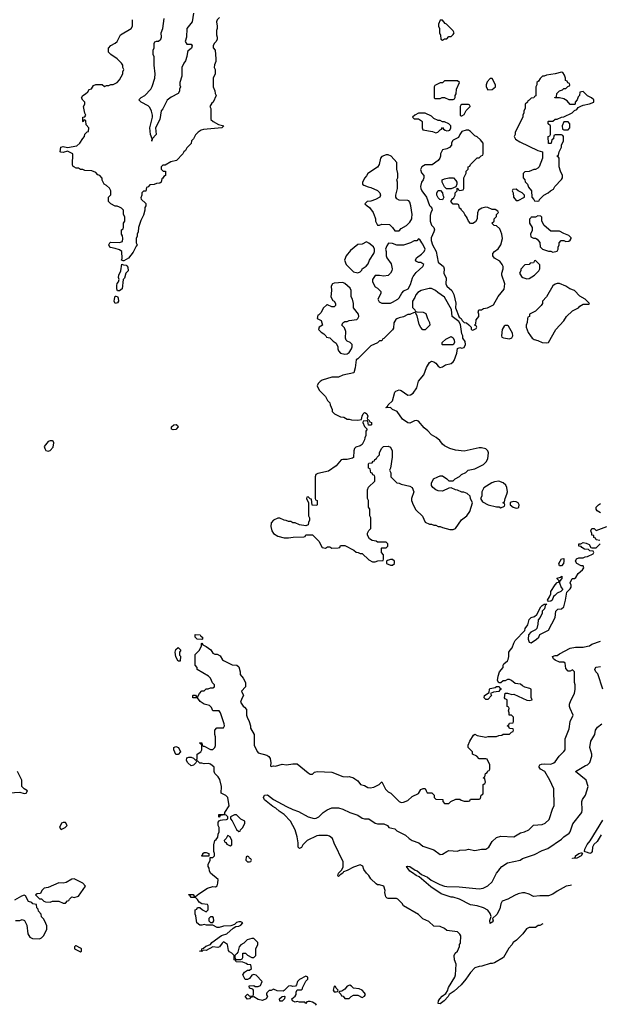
# Model space of a CAD drawing. Header units: inches. Extents: x 2348341 to 2479810, y 460419 to 613669.
# Tile 128 of 256: x 2428127 to 2433477, y 502739 to 511830. Entities that reach past the tile are written whole.
import ezdxf

# ---------------------------------------------------------------- set-up
doc = ezdxf.new("R2010")
doc.units = ezdxf.units.IN
doc.header["$MEASUREMENT"] = 0
for name, color, linetype in [('C4520', 7, 'Continuous'), ('C4521', 7, 'Continuous'), ('C4530', 7, 'Continuous'), ('C4531', 7, 'Continuous')]:
    doc.layers.add(name, color=color, linetype=linetype)

msp = doc.modelspace()

# ---------------------------------------------------------------- linework, layer by layer
at = {"layer": 'C4520', "color": 2}
for points, elevation in [([(2429257.6, 510000), (2429245.4, 509974.6), (2429224.7, 509910), (2429222, 509870), (2429212, 509850), (2429212, 509830), (2429202, 509810), (2429202, 509770), (2429212, 509750), (2429201, 509739), (2429175.9, 509684.1), (2429132.4, 509627.6), (2429090, 509602), (2429082, 509602), (2429068, 509610), (2429074.6, 509625.4), (2429068.7, 509690), (2429050, 509704), (2429010, 509718), (2428965.6, 509725.6), (2428958, 509730), (2428948.7, 509750), (2428958, 509770), (2428965.2, 509774.8), (2429050, 509772), (2429076.5, 509783.5), (2429079, 509810), (2429075.3, 509835.3), (2429066, 509850), (2429066, 509890), (2429082, 509898), (2429086, 509910), (2429086, 509950), (2429098, 509970), (2429098, 510000)], 78), ([(2430000, 505376), (2429982, 505430), (2429970, 505448), (2429910, 505448), (2429898, 505478), (2429878, 505498), (2429829.4, 505509.4), (2429793.6, 505533.6), (2429767.3, 505567.3), (2429726, 505570), (2429726, 505590), (2429730, 505594), (2429750, 505594), (2429758, 505578), (2429770, 505574), (2429786, 505610), (2429810, 505634), (2429830, 505634), (2429848.4, 505651.6), (2429867.3, 505652.7), (2429890, 505662), (2429910, 505662), (2429926, 505670), (2429926, 505690), (2429908.4, 505708.4), (2429888, 505750), (2429869.1, 505769.1), (2429766, 505830), (2429766, 505850), (2429748, 505870), (2429748, 505970), (2429788, 506010), (2429806, 506050), (2429806, 506070), (2429810, 506074), (2429818, 506058), (2429850, 506042), (2429890.7, 506010.7), (2429910, 505982), (2429930, 505972), (2429951.6, 505971.6), (2429976.9, 505956.9), (2429999.6, 505919.6), (2430000, 505919.3)], 78), ([(2430000, 504683.7), (2429988, 504690), (2429988.7, 504750), (2429974, 504814), (2429960.4, 504840.4), (2429928, 504870), (2429922, 504890), (2429922, 504930), (2429890, 504955.3), (2429870, 504962), (2429830, 504958), (2429810, 504966), (2429790, 504966), (2429770, 504986), (2429758, 504982), (2429754, 504970), (2429732.7, 504947.3), (2429710, 504942), (2429678, 504970), (2429668, 504990), (2429670, 505014), (2429690, 505022), (2429710, 505022), (2429732, 505012), (2429750, 504994), (2429762, 504998), (2429766, 505010), (2429766, 505050), (2429798, 505070), (2429808, 505090), (2429807.3, 505127.3), (2429802, 505142), (2429788, 505150), (2429790, 505154), (2429810, 505154), (2429812.7, 505132.7), (2429822, 505122), (2429830, 505122), (2429890, 505091), (2429910, 505091), (2429920.2, 505099.8), (2429929, 505110), (2429935.3, 505130), (2429935.3, 505210), (2429928.7, 505230), (2429928.4, 505271.6), (2429948.4, 505291.6), (2430000, 505291.9)], 78), ([(2428030, 504692), (2428130, 504698), (2428170, 504686), (2428186, 504690), (2428198, 504710), (2428168.7, 504728.7), (2428148, 504750), (2428148, 504810), (2428108, 504890)], 82), ([(2430000, 504484.5), (2429978, 504482), (2429970, 504466), (2429966, 504470), (2429966, 504490), (2430000, 504491.3)], 78), ([(2430000, 503458.8), (2429970, 503449), (2429949.3, 503449.3), (2429910, 503468.7), (2429851.6, 503468.4), (2429830, 503475.3), (2429810, 503468.7), (2429789.3, 503469.3), (2429762, 503490), (2429754.6, 503554.6), (2429748, 503570), (2429748.4, 503611.6), (2429762, 503618), (2429770, 503634), (2429790, 503634), (2429814, 503610), (2429850, 503594), (2429867.3, 503612.7), (2429867.3, 503647.3), (2429862, 503662), (2429807.3, 503667.3), (2429783.1, 503683.1), (2429770, 503706), (2429750, 503726), (2429710, 503726), (2429702, 503742), (2429688, 503750), (2429690, 503754), (2429730, 503752), (2429738, 503738), (2429750, 503734), (2429780.2, 503759.8), (2429862, 503810), (2429910, 503826), (2429935.3, 503824.7), (2429950, 503834), (2429956.4, 503856.4), (2429958, 503890), (2429888, 503950), (2429878, 503970), (2429876.4, 503996.4), (2429868, 504010), (2429868, 504030), (2429886, 504070), (2429886, 504094), (2429910, 504094), (2429926, 504110), (2429926, 504130), (2429918, 504150), (2429918, 504210), (2429929.1, 504250.9), (2429940.4, 504259.6), (2429956.4, 504283.6), (2429958, 504310), (2429967.3, 504332.7), (2429968, 504370), (2429958, 504390), (2429960.4, 504419.6), (2429970, 504434), (2429980.4, 504439.6), (2430000, 504441.4)], 78), ([(2428088.4, 503511.6), (2428130, 503514), (2428150, 503522), (2428172.7, 503512.7), (2428192, 503470), (2428202, 503390), (2428219.6, 503359.6), (2428245.4, 503345.4), (2428310, 503342), (2428330, 503352), (2428348, 503370), (2428378, 503430), (2428376.4, 503463.6), (2428370, 503486), (2428350, 503526), (2428330, 503546), (2428326, 503570), (2428300.4, 503600.4), (2428296.4, 503616.4), (2428286, 503630), (2428282, 503662), (2428250, 503668), (2428238, 503678), (2428209.1, 503689.1), (2428182, 503742), (2428170, 503746), (2428143.6, 503736.4), (2428079.6, 503700.4)], 82), ([(2430000, 503308.1), (2429995.3, 503304.7), (2429970.7, 503269.3), (2429956.3, 503263.7), (2429910, 503268.7), (2429850, 503235.3), (2429822, 503238), (2429810, 503226), (2429786, 503230), (2429806, 503234), (2429808, 503250), (2429824, 503256), (2429844.1, 503275.9), (2429888.9, 503291.1), (2429902, 503310), (2429990, 503374.8), (2430000, 503378)], 78)]:
    msp.add_lwpolyline(points, dxfattribs=dict(at, elevation=elevation))
for points, elevation in [([(2429030, 509326), (2429024.8, 509344.8), (2429024.8, 509375.2), (2429027, 509393), (2429039, 509410), (2429044, 509430), (2429040.7, 509450), (2429043.6, 509470), (2429062, 509510), (2429070, 509574), (2429085.4, 509565.4), (2429110, 509564), (2429117.6, 509557.6), (2429125.5, 509545.5), (2429127.7, 509512.3), (2429107.3, 509490), (2429095.2, 509444.8), (2429082, 509430), (2429074.2, 509345.8), (2429050, 509328)], 78), ([(2429010, 509209.2), (2429000.7, 509230), (2429002.9, 509250), (2429010, 509278), (2429018, 509278), (2429030, 509274), (2429037.3, 509257.3), (2429038.8, 509230), (2429030, 509215.3)], 78), ([(2429543.7, 508043.7), (2429529.3, 508049.3), (2429529.4, 508070), (2429550, 508090.6), (2429572.8, 508092.8), (2429584, 508084), (2429590, 508072), (2429570, 508047.3)], 78), ([(2428430, 507942), (2428410, 507942), (2428390, 507934), (2428352, 507890), (2428358, 507870), (2428370, 507852), (2428390, 507844.7), (2428410, 507852), (2428436.5, 507883.5), (2428443.1, 507923.1), (2428437.2, 507937.2)], 82), ([(2429810, 506106), (2429766, 506110), (2429748, 506130), (2429747.3, 506152.7), (2429794, 506150), (2429798, 506138), (2429814, 506130), (2429814, 506110)], 78), ([(2429590, 505906), (2429570, 505946), (2429564, 505970), (2429562, 505990), (2429570, 506014), (2429590, 506032), (2429614, 506010), (2429602, 505990), (2429603.6, 505963.6), (2429612, 505952), (2429610, 505908)], 78), ([(2429570, 505046), (2429548.7, 505090), (2429550, 505111.3), (2429570, 505118), (2429592, 505110), (2429612, 505070), (2429590, 505046)], 78), ([(2428550, 504418), (2428530, 504418), (2428514, 504410), (2428494, 504370), (2428510, 504354), (2428530, 504362), (2428546, 504370), (2428566, 504390)], 82), ([(2429810, 504106), (2429808, 504110), (2429818, 504122), (2429818, 504130), (2429830, 504142), (2429850, 504142), (2429872.7, 504132.7), (2429874, 504106), (2429870, 504106)], 78), ([(2428630, 503898), (2428610, 503895.3), (2428557.3, 503862.7), (2428530, 503857.2), (2428490, 503862), (2428390, 503819), (2428354, 503810), (2428332, 503790), (2428318, 503762), (2428290, 503758), (2428274, 503750), (2428310, 503714), (2428330, 503714), (2428351.6, 503691.6), (2428365.4, 503685.4), (2428410, 503682), (2428430, 503691.3), (2428490, 503691.3), (2428530, 503672), (2428550, 503674), (2428570, 503694), (2428582, 503698), (2428586, 503710), (2428608.4, 503731.6), (2428630, 503724.7), (2428670, 503738), (2428734, 503830), (2428710, 503858)], 82), ([(2429910, 503546), (2429890, 503546), (2429874, 503530), (2429874, 503510), (2429890, 503494), (2429910, 503494), (2429918, 503510), (2429916.4, 503536.4)], 78), ([(2428650, 503278), (2428642, 503278), (2428634, 503270), (2428634, 503250), (2428690, 503222), (2428698, 503230), (2428698, 503250), (2428690, 503258)], 82)]:
    msp.add_lwpolyline(points, close=True, dxfattribs=dict(at, elevation=elevation))
at = {"layer": 'C4521', "color": 2}
for points, elevation in [([(2429098, 510000), (2429098, 510010), (2429086, 510030), (2429086, 510070), (2429066, 510090), (2429050, 510098), (2429027.3, 510107.3), (2429008.4, 510108.4), (2428968.4, 510128.4), (2428946, 510150), (2428946, 510190), (2428967.3, 510212.7), (2428968, 510250), (2428955.3, 510275.3), (2428930, 510298), (2428906, 510310), (2428888.4, 510348.4), (2428887.3, 510367.3), (2428866, 510390), (2428850, 510398), (2428830, 510418), (2428794.6, 510434.6), (2428730, 510438), (2428710, 510448), (2428690, 510448), (2428670, 510458), (2428650, 510458), (2428626, 510470), (2428618, 510478), (2428615.3, 510490), (2428617.2, 510590), (2428570, 510615.3), (2428530, 510602.9), (2428506.8, 510606.8), (2428502, 510610), (2428502.7, 510630), (2428507.9, 510652.1), (2428530, 510660.5), (2428570, 510650.4), (2428654.8, 510665.2), (2428682, 510690), (2428710, 510734), (2428726, 510750), (2428730, 510774), (2428750, 510794), (2428762, 510798), (2428766, 510830), (2428740.4, 510860.4), (2428736.4, 510896.4), (2428730, 510906), (2428718, 510902), (2428712.7, 510887.3), (2428708.7, 510890), (2428709, 510930), (2428728.4, 510931.6), (2428738, 510950), (2428730, 510966), (2428717.2, 511030), (2428728.7, 511050), (2428728, 511070), (2428710, 511088), (2428697.2, 511110), (2428708.7, 511130), (2428736, 511144), (2428757, 511163), (2428770, 511184.7), (2428789.1, 511190.9), (2428810, 511222), (2428828.9, 511231.1), (2428890, 511232), (2428910, 511214), (2428930, 511222), (2428950, 511222), (2428970, 511232), (2428990, 511232), (2429026, 511250), (2429050, 511274), (2429078, 511330), (2429078, 511350), (2429088, 511370), (2429078, 511390), (2429078, 511410), (2429068, 511430), (2429028, 511470), (2428969.1, 511509.1), (2428946, 511530), (2428947.3, 511567.3), (2428969.1, 511590.9), (2429010, 511612), (2429028, 511630), (2429058, 511690), (2429155.3, 511750), (2429168.7, 511770), (2429168, 511830)], 78), ([(2429731.3, 511890), (2429718, 511810), (2429671.3, 511750), (2429666, 511670), (2429656, 511630), (2429670, 511604.7), (2429710, 511604.7), (2429718.8, 511590), (2429712.5, 511567.5), (2429680.7, 511539.3), (2429676, 511530), (2429670.9, 511489.1), (2429658, 511450), (2429642, 511430), (2429624.7, 511390), (2429624.7, 511310), (2429604.7, 511250), (2429605.4, 511225.4), (2429611.3, 511210), (2429602, 511190), (2429602, 511170), (2429590, 511148), (2429526.4, 511113.6), (2429490, 511086), (2429450, 511006), (2429434, 510990), (2429420.7, 510910), (2429381, 510830), (2429386.8, 510770), (2429351.3, 510730), (2429348, 510708), (2429348.7, 510730), (2429334.5, 510770), (2429329, 510830), (2429352.7, 510930), (2429353.2, 510950), (2429344.7, 510984.7), (2429330, 511018), (2429314.6, 511034.6), (2429248, 511070), (2429226, 511090), (2429250, 511111), (2429282, 511130), (2429338, 511190), (2429350, 511214), (2429374, 511290), (2429377.2, 511330), (2429368.4, 511411.6), (2429368.4, 511488.4), (2429358, 511510), (2429358, 511550), (2429368, 511570), (2429368.7, 511611.3), (2429375.3, 511624.7), (2429388.9, 511631.1), (2429410, 511630.7), (2429430, 511651), (2429435.1, 511670), (2429434, 511710), (2429449.2, 511750), (2429462, 511842)], 74), ([(2429971.3, 511850), (2429951.1, 511828.9), (2429944.7, 511810), (2429951.3, 511770), (2429951.3, 511750), (2429944.7, 511730), (2429944.7, 511690), (2429951.3, 511670), (2429951.3, 511650), (2429942, 511630), (2429922, 511610), (2429912, 511590), (2429912, 511570), (2429931, 511550), (2429938, 511470), (2429936.9, 511443.1), (2429925.4, 511414.6), (2429922, 511390), (2429931.3, 511370), (2429931.3, 511330), (2429912, 511290), (2429912, 511210), (2429930, 511174), (2429932, 511150), (2429942, 511130), (2429912, 511070), (2429899.6, 511060.4), (2429882, 511030), (2429892, 511010), (2429892, 510910), (2429912, 510890), (2429963, 510863), (2430000, 510853.2)], 78), ([(2430000, 510836.7), (2429994, 510830), (2429824.4, 510815.6), (2429802, 510810), (2429774, 510790), (2429750, 510766), (2429732, 510730), (2429712, 510710), (2429710, 510686), (2429670, 510646), (2429656.9, 510623.1), (2429642, 510610), (2429634, 510590), (2429574, 510530), (2429523.6, 510516.4), (2429470, 510486), (2429450, 510486), (2429434, 510470), (2429434, 510450), (2429452.7, 510432.7), (2429474, 510430), (2429474, 510390), (2429458, 510382), (2429450, 510366), (2429438, 510362), (2429434, 510330), (2429419.6, 510320.4), (2429390, 510318), (2429367.3, 510307.3), (2429330, 510306), (2429312.7, 510287.3), (2429298, 510282), (2429292.7, 510247.3), (2429270, 510246), (2429254, 510230), (2429254, 510210), (2429246, 510186), (2429250, 510174), (2429291.6, 510131.6), (2429292, 510110), (2429283.6, 510096.4), (2429282, 510070), (2429270, 510026), (2429257.6, 510000)], 78)]:
    msp.add_lwpolyline(points, dxfattribs=dict(at, elevation=elevation))
at = {"layer": 'C4530', "color": 2}
for points, elevation in [([(2431408, 510000), (2431411.3, 509990), (2431412, 509970), (2431430, 509934), (2431450, 509934), (2431470, 509942), (2431539.6, 509939.6), (2431570, 509912), (2431590, 509882), (2431630, 509882), (2431650, 509902), (2431698, 509930), (2431730, 509962), (2431748, 509990), (2431748.2, 510000)], 82), ([(2431916.5, 510000), (2431916, 509970), (2431930, 509932), (2431951, 509910), (2431954.8, 509890), (2431950.8, 509870), (2431925.5, 509814.5), (2431925.5, 509790), (2431938, 509750), (2431970.6, 509690.6), (2431990.6, 509590.6), (2432038, 509550), (2432044.7, 509530), (2432041, 509490), (2432063.6, 509443.6), (2432061, 509390), (2432071.3, 509370), (2432116, 509330), (2432133.7, 509293.7), (2432153.7, 509213.7), (2432151, 509170), (2432184.7, 509084.7), (2432202, 509070), (2432211.6, 509051.6), (2432230, 509034), (2432251.6, 509031.6), (2432272.7, 509012.7), (2432294, 508990), (2432294, 508970), (2432310, 508962), (2432342, 508978), (2432346, 508990), (2432342, 509002), (2432326, 509010), (2432338, 509022), (2432340.4, 509059.6), (2432366, 509090), (2432366, 509110), (2432358, 509130), (2432366, 509150), (2432390, 509152), (2432410, 509162), (2432446, 509170), (2432502, 509198), (2432544.7, 509275.3), (2432598, 509342), (2432605.2, 509390), (2432577.2, 509470), (2432577.2, 509490), (2432588.7, 509530), (2432588.7, 509550), (2432582, 509570), (2432560.2, 509600.2), (2432509.4, 509629.4), (2432495.3, 509650), (2432495.3, 509670), (2432508.7, 509690), (2432544.7, 509715.3), (2432568.7, 509750), (2432584, 509810), (2432579, 509850), (2432558, 509898), (2432530, 509928), (2432506, 509930), (2432486, 509950), (2432506, 509970), (2432506, 509990), (2432515.4, 510000)], 82), ([(2432351.6, 510000), (2432351.3, 509990), (2432335.3, 509964.7), (2432310, 509948), (2432290, 509948.7), (2432269.1, 509969.1), (2432258, 509998), (2432256.6, 510000)], 82), ([(2432844.4, 510000), (2432832.7, 509987.3), (2432832, 509970), (2432832, 509950), (2432858, 509910), (2432856.9, 509883.1), (2432842, 509850), (2432844.7, 509824.7), (2432870, 509812), (2432890, 509812), (2432903.6, 509803.6), (2432930, 509774), (2432932.7, 509732.7), (2432954, 509710), (2433007.3, 509692.7), (2433030, 509692), (2433050, 509684.7), (2433090, 509694), (2433098, 509710), (2433098, 509730), (2433108, 509750), (2433108, 509770), (2433126, 509790), (2433150, 509792), (2433170, 509782), (2433196.4, 509783.6), (2433210, 509794), (2433218, 509810), (2433216.4, 509816.4), (2433196.4, 509836.4), (2433150, 509855.3), (2433110, 509878), (2433030, 509878), (2432968, 509930), (2432948, 509970), (2432947.5, 510000)], 82), ([(2433490, 507278), (2433456.4, 507296.4), (2433448, 507310), (2433449, 507330), (2433470, 507352), (2433490, 507362)], 78), ([(2433482, 507022), (2433447.3, 507027.3), (2433442, 507042), (2433428.4, 507048.4), (2433426, 507066), (2433408, 507070), (2433407.3, 507087.3), (2433398, 507110), (2433410, 507132), (2433431.6, 507131.6), (2433450, 507114), (2433546, 507150)], 78), ([(2430000, 505919.3), (2430010, 505912), (2430090, 505872), (2430131.6, 505871.6), (2430150, 505854), (2430162, 505810), (2430163.6, 505783.6), (2430191.6, 505751.6), (2430212, 505710), (2430211.3, 505670), (2430174, 505630), (2430194, 505590), (2430176.9, 505563.1), (2430166.8, 505530), (2430190, 505492), (2430203.6, 505483.6), (2430219.6, 505459.6), (2430221, 505410), (2430226, 505390), (2430246, 505350), (2430258, 505310), (2430258, 505290), (2430292, 505230), (2430292, 505130), (2430322, 505070), (2430330, 505062), (2430410, 505038), (2430426.4, 505026.4), (2430438, 505010), (2430444.7, 504970), (2430442, 504942), (2430450, 504934), (2430470, 504942), (2430490, 504938), (2430550, 504956), (2430590, 504950.8), (2430650, 504959.1), (2430690, 504958.8), (2430790, 504876), (2430810, 504864.7), (2430830, 504864.7), (2430850, 504881), (2430872.5, 504887.5), (2431010, 504881), (2431110, 504842), (2431150, 504838), (2431170, 504842), (2431210, 504831.3), (2431219.6, 504819.6), (2431250, 504802), (2431274, 504770), (2431310, 504758), (2431341.4, 504741.4), (2431363.1, 504736.9), (2431396.5, 504743.5), (2431446, 504770), (2431470, 504792), (2431505.4, 504725.4), (2431530, 504702), (2431554, 504690), (2431630, 504612), (2431650, 504602), (2431670, 504604.7), (2431710, 504621), (2431750, 504658), (2431810, 504684.7), (2431830, 504722), (2431851.6, 504731.6), (2431871.1, 504731.1), (2431878, 504710), (2431890, 504692), (2431932.7, 504692.7), (2431954, 504670), (2431954, 504650), (2431970, 504634), (2432034, 504630), (2432034, 504610), (2432050, 504594), (2432090, 504594), (2432107.3, 504612.7), (2432152.7, 504632.7), (2432190, 504634), (2432203.6, 504623.6), (2432230, 504614), (2432270, 504614), (2432282, 504618), (2432290, 504634), (2432370, 504634), (2432382, 504638), (2432386, 504670), (2432402, 504678), (2432406, 504690), (2432406, 504770), (2432422, 504778), (2432426, 504790), (2432422, 504822), (2432406, 504830), (2432422, 504838), (2432426, 504870), (2432442, 504878), (2432450, 504894), (2432462, 504898), (2432466, 504910), (2432466, 504950), (2432442, 505002), (2432430, 505006), (2432370, 505006), (2432346, 505030), (2432306, 505050), (2432306, 505070), (2432266, 505110), (2432268.4, 505131.6), (2432282, 505170), (2432316.4, 505223.6), (2432330, 505232), (2432350, 505222), (2432430, 505204.7), (2432451.6, 505211.6), (2432530, 505212), (2432550, 505222), (2432576.4, 505223.6), (2432590, 505234), (2432650, 505234), (2432667.3, 505252.7), (2432682, 505258), (2432686, 505270), (2432682, 505282), (2432650, 505286), (2432642, 505302), (2432626, 505310), (2432642, 505318), (2432650, 505334), (2432682, 505338), (2432686, 505350), (2432686, 505390), (2432667.3, 505407.3), (2432646, 505410), (2432646, 505430), (2432638, 505450), (2432646, 505470), (2432642, 505482), (2432626, 505490), (2432626, 505550), (2432610, 505558), (2432602, 505570), (2432608.7, 505611.3), (2432630, 505611.3), (2432670, 505601), (2432690, 505602), (2432810, 505546), (2432830, 505542.8), (2432858, 505550), (2432847.3, 505572.7), (2432847.3, 505647.3), (2432836.4, 505656.4), (2432790, 505668), (2432770, 505678), (2432750, 505695.3), (2432700.4, 505700.4), (2432666, 505730), (2432650, 505738), (2432630, 505738), (2432610, 505726), (2432590, 505726), (2432570, 505706), (2432550, 505706), (2432538, 505730), (2432544, 505770), (2432557.2, 505810), (2432589, 505850), (2432589, 505870), (2432596.5, 505883.5), (2432629, 505910), (2432636.6, 505923.4), (2432642.7, 505950), (2432642.7, 505990), (2432653.2, 506010), (2432672.7, 506030), (2432687.2, 506072.8), (2432702, 506098), (2432789.2, 506190), (2432794, 506210), (2432818, 506242), (2432830, 506291.3), (2432850, 506311), (2432879, 506321), (2432900.4, 506339.6), (2432938, 506410), (2432950, 506422), (2432970, 506432), (2432992, 506432), (2432978, 506422), (2432971, 506390), (2432951.1, 506368.9), (2432950.6, 506349.4), (2432931.3, 506310), (2432912, 506290), (2432911.3, 506250), (2432902, 506210), (2432890, 506198), (2432846.4, 506173.6), (2432824.7, 506150), (2432821, 506110), (2432830, 506082), (2432850, 506078), (2432898, 506110), (2432918, 506130), (2432930, 506154), (2433010, 506194), (2433069, 506310), (2433075.3, 506370), (2433093.2, 506386.8), (2433130, 506391.3), (2433148.7, 506410), (2433166, 506470), (2433176.4, 506543.6), (2433210, 506574), (2433218, 506590), (2433218, 506610), (2433209.1, 506630.9), (2433228, 506670), (2433250, 506672), (2433260.4, 506679.6), (2433283.2, 506716.8), (2433322, 506750), (2433334, 506770), (2433330, 506786), (2433310, 506788), (2433268.9, 506808.9), (2433258, 506830), (2433267.3, 506852.7), (2433290, 506862), (2433330, 506862), (2433348.4, 506871.6), (2433367.3, 506872.7), (2433422, 506898), (2433426, 506910), (2433422, 506922), (2433390, 506926), (2433378, 506938), (2433340.4, 506940.4), (2433316.4, 506956.4), (2433310, 506966), (2433290, 506968), (2433288.7, 506990), (2433308, 506992), (2433330, 507002), (2433356.9, 506996.9), (2433383.6, 506983.6), (2433398, 506958), (2433410, 506954), (2433450, 506954), (2433486, 506990)], 78), ([(2432957.5, 503481.8), (2432930, 503468), (2432912.7, 503467.3), (2432890, 503448), (2432830, 503448), (2432805.4, 503434.6), (2432771.1, 503388.9), (2432712, 503330), (2432682, 503310), (2432670.9, 503289.1), (2432642, 503258), (2432592, 503170), (2432510, 503122), (2432490, 503115.3), (2432470, 503115.3), (2432394, 503090), (2432370, 503088.7), (2432330, 503075.3), (2432287.5, 503032.5), (2432244.7, 502970), (2432201.6, 502918.4), (2432138.4, 502861.6), (2432091, 502830), (2432082.8, 502810), (2432046, 502770), (2432010, 502744), (2431990, 502748), (2431993.2, 502770), (2432006.6, 502790), (2432026.7, 502813.3), (2432060.2, 502839.8), (2432077.6, 502862.4), (2432085.1, 502894.9), (2432144, 502990), (2432149, 503010), (2432155.3, 503110), (2432142, 503150), (2432138, 503190), (2432148, 503210), (2432168, 503230), (2432187.3, 503272.7), (2432188.4, 503291.6), (2432196.4, 503303.6), (2432198, 503370), (2432190, 503386), (2432167.3, 503407.3), (2432070, 503422), (2432050, 503438), (2432010, 503458), (2431950, 503462), (2431903.1, 503503.1), (2431849.1, 503529.1), (2431808.9, 503568.9), (2431670, 503648), (2431658, 503670), (2431618, 503710), (2431605.4, 503714.6), (2431530, 503715.3), (2431520.2, 503720.2), (2431508, 503730), (2431503.1, 503743.1), (2431499, 503770), (2431502, 503790), (2431488.4, 503828.4), (2431450, 503842), (2431430, 503842), (2431418, 503850), (2431370, 503898), (2431350, 503928), (2431328, 503950), (2431304.7, 503984.7), (2431294.6, 504014.6), (2431270, 504028), (2431210, 504006), (2431150, 503973.2), (2431116.9, 503963.1), (2431111, 503950), (2431084.7, 503935.3), (2431070, 503918), (2431064, 503924), (2431069.4, 503950), (2431100.4, 503979.6), (2431112.9, 504007.1), (2431113.6, 504053.6), (2431030, 504226), (2431015.3, 504270), (2430988, 504290), (2430970, 504297.2), (2430890, 504299), (2430870, 504294), (2430782, 504250), (2430742, 504210), (2430730, 504186), (2430710, 504178), (2430698, 504190), (2430699, 504230), (2430690, 504286), (2430668.9, 504348.9), (2430628, 504430), (2430568, 504490), (2430521.2, 504521.2), (2430491.5, 504551.5), (2430464.5, 504564.5), (2430386.6, 504626.6), (2430377, 504650), (2430386, 504670), (2430413.3, 504673.3), (2430470, 504630.5), (2430590, 504565.5), (2430650, 504537.3), (2430700.7, 504520.7), (2430789.1, 504469.1), (2430845.2, 504454.8), (2430862.7, 504457.3), (2430889.3, 504470.7), (2430929.3, 504510.7), (2430964.7, 504535.3), (2431010, 504552), (2431070, 504552), (2431110, 504542), (2431174, 504510), (2431250, 504484.7), (2431290, 504458), (2431310, 504452), (2431350, 504452), (2431410, 504411.3), (2431430, 504404.7), (2431490, 504406), (2431522, 504390), (2431534, 504370), (2431590, 504358), (2431610, 504342), (2431690, 504302), (2431722, 504270), (2431750, 504251.3), (2431810.9, 504230.9), (2431850, 504198), (2431950, 504164.7), (2432010, 504122), (2432030, 504124.7), (2432069.1, 504150.9), (2432090, 504158), (2432170, 504152), (2432190, 504162), (2432250, 504164.7), (2432270, 504171.3), (2432330, 504158), (2432390, 504171.3), (2432430, 504172), (2432458, 504190), (2432490, 504242), (2432530, 504278), (2432570, 504291.3), (2432690, 504284.7), (2432750, 504322), (2432786, 504330), (2432826, 504350), (2432870, 504392), (2432950, 504398), (2432978, 504410), (2433013.6, 504446.4), (2433048.7, 504550), (2433062, 504570), (2433058, 504730), (2433022, 504810), (2432975.3, 504890), (2432935.3, 504910), (2432922, 504930), (2432923.1, 504936.9), (2432928, 504950), (2432944.8, 504955.2), (2432970, 504959.1), (2433030, 504956), (2433058, 504970), (2433070, 504978), (2433108, 505030), (2433150, 505072), (2433162, 505090), (2433162, 505190), (2433199, 505281), (2433208.7, 505350), (2433235.3, 505410), (2433208.7, 505470), (2433202, 505490), (2433202, 505510), (2433214.6, 505545.4), (2433248, 505610), (2433255.3, 505650), (2433255.3, 505690), (2433248.9, 505711.1), (2433248, 505810), (2433230, 505828), (2433210, 505815.3), (2433190, 505815.3), (2433170, 505838), (2433162, 505890), (2433150, 505899), (2433110, 505899), (2433070, 505915.3), (2433055.3, 505930), (2433046, 505950), (2433070, 505961), (2433090, 505961), (2433110, 505976), (2433210, 506026), (2433256.9, 506036.9), (2433330, 506038), (2433370, 506046), (2433386, 506050), (2433410, 506064.7), (2433490, 506091.3)], 74), ([(2433508.7, 505650), (2433464, 505790), (2433444, 505810), (2433435.3, 505830), (2433440.2, 505839.8), (2433449.5, 505850.5), (2433490, 505858)], 70), ([(2430000, 505291.9), (2430008, 505292), (2430018, 505310), (2430015.3, 505330), (2430000, 505376)], 78), ([(2433219.8, 503837.5), (2433210, 503837.2), (2433170.9, 503829.1), (2433090, 503784), (2433050, 503755.3), (2433010, 503742), (2432930, 503742), (2432870, 503735.3), (2432830, 503755.3), (2432790, 503768.7), (2432770, 503768.7), (2432730, 503759), (2432695.3, 503744.7), (2432634, 503710), (2432582, 503690), (2432570, 503668), (2432559.1, 503620.9), (2432530.6, 503569.4), (2432492, 503530), (2432498, 503510), (2432490, 503498), (2432470, 503486), (2432466.3, 503513.7), (2432478, 503550), (2432470, 503578), (2432448.4, 503608.4), (2432408.9, 503628.9), (2432350, 503648.7), (2432290, 503658), (2432186, 503710), (2432130, 503728.7), (2432110, 503728.7), (2432018.6, 503758.6), (2431923.3, 503823.3), (2431815.1, 503915.1), (2431787.6, 503927.6), (2431754.2, 503954.2), (2431727.8, 503967.8), (2431698, 504010), (2431705.6, 504014.4), (2431730, 504012.4), (2431778, 503978), (2431796.3, 503970), (2431837.1, 503937.1), (2431891.6, 503911.6), (2431925.5, 503885.5), (2432004.2, 503844.2), (2432050, 503830.5), (2432070, 503826), (2432184.1, 503824.1), (2432370, 503804), (2432406, 503810), (2432450, 503832), (2432488, 503870), (2432528, 503950), (2432548, 503970), (2432558, 503990), (2432578, 504010), (2432630, 504044.7), (2432746, 504070), (2432770, 504084.7), (2432878.6, 504121.4), (2432950, 504158), (2433003.1, 504176.9), (2433130, 504264.7), (2433150, 504284.7), (2433200.2, 504319.8), (2433208.7, 504330), (2433234.6, 504405.4), (2433315.3, 504510), (2433319, 504530), (2433315.3, 504610), (2433322, 504630), (2433348.7, 504670), (2433375.3, 504750), (2433355.3, 504810), (2433258, 504890), (2433350, 504944.7), (2433368.9, 504951.1), (2433388.9, 504971.1), (2433408.7, 505030), (2433408.7, 505050), (2433389, 505110), (2433398, 505170), (2433435.3, 505230), (2433442, 505270), (2433462, 505298), (2433502, 505330)], 70), ([(2430000, 504491.3), (2430008.4, 504491.6), (2430022, 504498), (2430022, 504510), (2430062, 504570), (2430048.9, 504648.9), (2430030, 504668), (2430000, 504683.7)], 78), ([(2430000, 504441.4), (2430035.3, 504444.7), (2430047.3, 504452.7), (2430048, 504470), (2430030, 504488), (2430000, 504484.5)], 78), ([(2433495.8, 504304.2), (2433456.4, 504243.6), (2433426.4, 504213.6), (2433415.5, 504190), (2433410.6, 504149.4), (2433402.8, 504137.2), (2433390, 504132.7), (2433370, 504142), (2433345.6, 504145.6), (2433342, 504150), (2433343.7, 504170), (2433365.6, 504214.4), (2433391.9, 504248.1), (2433510, 504438)], 66), ([(2430000, 503378), (2430038, 503390), (2430099, 503441), (2430123.1, 503456.9), (2430150, 503461), (2430168, 503470), (2430188, 503490), (2430170, 503502), (2430150, 503502), (2430130, 503495.3), (2430110, 503475.3), (2430076.9, 503463.1), (2430010, 503462), (2430000, 503458.8)], 78), ([(2430868, 502730), (2430860.4, 502740.4), (2430830, 502758), (2430810, 502766), (2430790, 502766), (2430778, 502762), (2430770, 502748), (2430758, 502758), (2430710, 502758), (2430690, 502766), (2430670, 502758), (2430646, 502770), (2430638, 502790), (2430670, 502814), (2430678, 502830), (2430678, 502850), (2430687.3, 502872.7), (2430730, 502874), (2430738, 502882), (2430738, 502890), (2430767.3, 502952.7), (2430786, 502970), (2430786, 502990), (2430770, 502998), (2430710, 502968), (2430692, 502950), (2430682, 502918), (2430672.7, 502907.3), (2430650, 502902), (2430630, 502908.7), (2430610, 502908), (2430570, 502866), (2430559.6, 502860.4), (2430503.1, 502863.1), (2430470, 502878), (2430450, 502866), (2430430, 502866), (2430410, 502846), (2430405.4, 502834.6), (2430405.4, 502825.4), (2430414, 502810), (2430402, 502790), (2430370, 502775.3), (2430330, 502784), (2430290, 502808), (2430258, 502802), (2430250, 502788.7), (2430230, 502788), (2430208.7, 502810), (2430226, 502830), (2430230, 502832), (2430250, 502814), (2430282, 502818), (2430286, 502830), (2430286, 502870), (2430278, 502878), (2430247.3, 502887.3), (2430246, 502910), (2430287.3, 502912.7), (2430302, 502902), (2430330, 502902), (2430350, 502914), (2430366, 502950), (2430310, 503008), (2430290, 503015.3), (2430270, 503008), (2430250, 502978), (2430231.6, 502968.4), (2430207.3, 502967.3), (2430188, 503010), (2430203.1, 503036.9), (2430230, 503054), (2430250, 503054), (2430266, 503070), (2430262, 503102), (2430230, 503106), (2430216.4, 503116.4), (2430187.3, 503127.3), (2430126, 503130), (2430122, 503142), (2430106, 503150), (2430106, 503190), (2430086, 503210), (2430063.1, 503223.1), (2430054.6, 503234.6), (2430044, 503290), (2430010, 503315.3), (2430000, 503308.1)], 78)]:
    msp.add_lwpolyline(points, dxfattribs=dict(at, elevation=elevation))
for points, elevation in [([(2431330, 509778), (2431290, 509758), (2431250, 509755.3), (2431179.6, 509700.4), (2431141, 509650), (2431126, 509610), (2431142, 509570), (2431210, 509502), (2431250, 509492), (2431270, 509502), (2431284, 509516), (2431289.4, 509530.6), (2431324.7, 509555.3), (2431343.1, 509576.9), (2431355.3, 509610), (2431395.3, 509670), (2431402, 509690), (2431402, 509710), (2431393.2, 509733.2), (2431350, 509768)], 82), ([(2431810, 509806), (2431792, 509788), (2431770, 509788), (2431734, 509770), (2431670.9, 509749.1), (2431610, 509749), (2431570, 509764), (2431532, 509768), (2431516.9, 509743.1), (2431504.7, 509710), (2431511.3, 509690), (2431511, 509650), (2431516, 509630), (2431555.5, 509575.5), (2431566.8, 509530), (2431562.8, 509510), (2431551.3, 509490), (2431530, 509469), (2431490, 509461.2), (2431450, 509469), (2431410, 509468), (2431384.7, 509430), (2431384.7, 509410), (2431410, 509362), (2431431.1, 509351.1), (2431459.6, 509319.6), (2431459.6, 509300.4), (2431432, 509250), (2431445.4, 509225.4), (2431470, 509212), (2431550, 509214), (2431570, 509222), (2431618, 509250), (2431630, 509262), (2431654.6, 509305.4), (2431673.6, 509326.4), (2431714.2, 509345.8), (2431735.9, 509384.1), (2431752.9, 509447.1), (2431760.2, 509459.8), (2431785.6, 509494.4), (2431848, 509550), (2431858, 509570), (2431830, 509588), (2431810, 509588), (2431790, 509598), (2431782, 509610), (2431788.7, 509630), (2431835.5, 509664.5), (2431862, 509690), (2431868.7, 509710), (2431850, 509758), (2431838, 509770), (2431822, 509802)], 82), ([(2432890, 509606), (2432878, 509602), (2432870, 509586), (2432838, 509582), (2432831.6, 509568.4), (2432790, 509566), (2432752.7, 509527.3), (2432752, 509510), (2432742, 509490), (2432759.6, 509459.6), (2432771.1, 509451.1), (2432810, 509438), (2432830, 509441), (2432878, 509470), (2432918, 509510), (2432928, 509530), (2432927.3, 509567.3)], 82), ([(2431110, 509402), (2431030, 509398), (2431014, 509390), (2431002, 509370), (2431004.7, 509330), (2430998, 509270), (2431018, 509238), (2431031.3, 509230), (2431042, 509210), (2431042, 509190), (2431030, 509178), (2431010, 509178), (2430970, 509198), (2430963.6, 509196.4), (2430930, 509166), (2430910, 509126), (2430890, 509106), (2430878, 509102), (2430874, 509070), (2430911.1, 509051.1), (2430922, 509010), (2430892, 508990), (2430884.7, 508970), (2430910, 508944.7), (2430934, 508930), (2430954, 508910), (2430958, 508898), (2430990, 508894), (2431020.7, 508860.7), (2431050, 508842), (2431064.7, 508810), (2431064.7, 508790), (2431071.1, 508771.1), (2431090, 508752), (2431130, 508741), (2431150, 508744.7), (2431170, 508758), (2431189, 508790), (2431197.2, 508810), (2431195.3, 508830), (2431178, 508850), (2431150, 508862), (2431142, 508870), (2431135.3, 508890), (2431139, 508950), (2431124, 508984), (2431102, 509010), (2431103.1, 509016.9), (2431108.9, 509031.1), (2431130, 509042), (2431150, 509042), (2431170, 509052), (2431238, 509062), (2431248, 509070), (2431258, 509090), (2431255.3, 509110), (2431208.7, 509170), (2431208.7, 509210), (2431198, 509250), (2431186, 509270), (2431188, 509330), (2431178, 509350), (2431130, 509395.3)], 82), ([(2433110, 509395.3), (2433090, 509395.3), (2433070, 509388.7), (2433047.1, 509372.9), (2432991.3, 509270), (2432954, 509230), (2432952, 509210), (2432942, 509190), (2432890, 509138), (2432834, 509110), (2432834, 509090), (2432818, 509082), (2432814, 509070), (2432812.7, 509032.7), (2432802, 509010), (2432802, 508990), (2432821, 508941), (2432842, 508910), (2432858, 508890), (2432877.3, 508877.3), (2432910, 508867.7), (2432948.8, 508848.8), (2432990, 508846.4), (2433009.1, 508850.9), (2433075.3, 508970), (2433149.3, 509050.7), (2433175.3, 509090), (2433230, 509142), (2433286, 509170), (2433296.4, 509183.6), (2433330, 509202), (2433378, 509202), (2433386, 509210), (2433346, 509250), (2433296.4, 509276.4), (2433248.9, 509328.9), (2433205.6, 509345.6), (2433168, 509370)], 82), ([(2431928.4, 509348.4), (2431908.4, 509348.4), (2431834, 509330), (2431802, 509310), (2431784.7, 509290), (2431775.3, 509264.7), (2431752, 509230), (2431752.7, 509172.7), (2431774, 509150), (2431778, 509138), (2431792.7, 509132.7), (2431851.1, 509131.1), (2431876, 509116), (2431891.3, 509070), (2431910, 509034), (2431912, 509010), (2431870, 508966), (2431850, 508966), (2431830, 508988), (2431814.6, 509014.6), (2431795.3, 509095.3), (2431782, 509122), (2431770, 509126), (2431730, 509108), (2431710, 509108), (2431670, 509088), (2431630, 509078), (2431610, 509068), (2431599.6, 509060.4), (2431582, 509030), (2431576.9, 508983.1), (2431570, 508966), (2431490, 508886), (2431478, 508882), (2431470, 508866), (2431450, 508866), (2431430, 508846), (2431370, 508818), (2431250, 508698), (2431232, 508688), (2431223.6, 508616.4), (2431211.1, 508568.9), (2431110.9, 508549.1), (2431070, 508528), (2431010, 508529), (2430919.8, 508500.2), (2430902, 508490), (2430882, 508470), (2430872, 508450), (2430892, 508410), (2430951.1, 508351.1), (2430970, 508314), (2430991.6, 508291.6), (2430992.7, 508272.7), (2431011.6, 508231.6), (2431012.7, 508212.7), (2431034, 508190), (2431090, 508162), (2431119.6, 508159.6), (2431150, 508142), (2431170, 508142), (2431190, 508134), (2431250, 508132), (2431282, 508138), (2431288, 508170), (2431298, 508190), (2431310, 508202), (2431319.6, 508199.6), (2431332, 508192), (2431342, 508170), (2431334, 508150), (2431338, 508138), (2431350, 508134), (2431358, 508118), (2431374, 508110), (2431374, 508090), (2431370, 508086), (2431347.3, 508087.3), (2431342, 508122), (2431330, 508126), (2431298, 508122), (2431294, 508110), (2431310, 508074), (2431334, 508050), (2431322, 508030), (2431322, 507990), (2431312, 507970), (2431311.3, 507950), (2431290, 507908), (2431270, 507895.3), (2431230, 507882), (2431218, 507870), (2431211, 507850), (2431210, 507788), (2431198.8, 507781.2), (2431150, 507769), (2431110, 507769), (2431095.3, 507764.7), (2431048.3, 507711.7), (2430979.1, 507660.9), (2430879.8, 507640.2), (2430861, 507630), (2430854.8, 507610), (2430854, 507410), (2430858, 507398), (2430874, 507390), (2430874, 507350), (2430870, 507346), (2430827.3, 507347.3), (2430822, 507402), (2430807.3, 507407.3), (2430790, 507426), (2430778, 507422), (2430774, 507410), (2430794, 507370), (2430794, 507250), (2430802, 507230), (2430802, 507210), (2430792.7, 507187.3), (2430790, 507166), (2430770, 507158), (2430710, 507166), (2430670, 507186), (2430650, 507186), (2430630, 507198), (2430610, 507198), (2430587.3, 507207.3), (2430570, 507208), (2430530, 507228), (2430510, 507228), (2430471.1, 507208.9), (2430450, 507186), (2430444, 507150), (2430454, 507110), (2430470, 507087.3), (2430510, 507060.7), (2430570, 507046), (2430610, 507044.7), (2430651.6, 507051.6), (2430750, 507054), (2430762, 507058), (2430770, 507074), (2430830, 507074), (2430890, 507014), (2430918, 506958), (2430950, 506952), (2430970, 506962), (2430990, 506962), (2431010, 506952), (2431067.3, 506952.7), (2431082, 506958), (2431090, 506974), (2431130, 506974), (2431211.6, 506931.6), (2431232.7, 506912.7), (2431251.6, 506911.6), (2431270, 506902), (2431290, 506902), (2431350, 506842), (2431385.4, 506825.4), (2431410, 506824.7), (2431432.7, 506832.7), (2431482, 506838), (2431486, 506850), (2431486, 506890), (2431466, 506910), (2431466, 506950), (2431470, 506954), (2431510, 506954), (2431526, 506970), (2431526, 506990), (2431510, 507006), (2431430, 507006), (2431416.4, 507016.4), (2431380.4, 507020.4), (2431356.4, 507036.4), (2431338, 507070), (2431338, 507090), (2431350, 507114), (2431367.3, 507132.7), (2431368, 507150), (2431368, 507230), (2431358, 507250), (2431358, 507310), (2431348, 507330), (2431348, 507390), (2431338, 507410), (2431338, 507490), (2431347.3, 507512.7), (2431406, 507570), (2431406, 507610), (2431402, 507622), (2431387.3, 507627.3), (2431382, 507642), (2431367.3, 507647.3), (2431362, 507682), (2431346, 507690), (2431346, 507730), (2431350, 507734), (2431382, 507738), (2431390, 507754), (2431402, 507758), (2431406, 507770), (2431422, 507778), (2431426, 507790), (2431447.3, 507812.7), (2431448, 507830), (2431468.4, 507871.6), (2431486, 507890), (2431530, 507892), (2431550, 507882), (2431564.7, 507850), (2431566, 507790), (2431551.1, 507688.9), (2431542, 507670), (2431552.7, 507647.3), (2431554, 507610), (2431610, 507554), (2431630, 507552), (2431650, 507542), (2431730, 507522), (2431750.9, 507510.9), (2431764.7, 507470), (2431744.7, 507410), (2431744.7, 507390), (2431758, 507350), (2431785.4, 507305.4), (2431845.4, 507245.4), (2431871.6, 507191.6), (2431910, 507172), (2431930, 507172), (2431950, 507162), (2431970, 507162), (2431990, 507152), (2432010, 507152), (2432030, 507142), (2432096.4, 507123.6), (2432130, 507122), (2432150, 507132), (2432206.8, 507213.2), (2432255.3, 507250), (2432282, 507290), (2432308, 507370), (2432288, 507410), (2432286, 507430), (2432256.4, 507456.4), (2432227.3, 507467.3), (2432210, 507468), (2432167.3, 507487.3), (2432150, 507488), (2432110, 507508.7), (2432090, 507504), (2432030, 507476), (2431990, 507481.2), (2431969.5, 507489.5), (2431942, 507510), (2431928.7, 507530), (2431928, 507550), (2431948, 507590), (2431986, 507610), (2432010, 507618), (2432030, 507618), (2432070.9, 507590.9), (2432090, 507572), (2432127.3, 507572.7), (2432146, 507590), (2432188.4, 507611.6), (2432206, 507630), (2432246, 507650), (2432266, 507670), (2432330, 507682), (2432410, 507722), (2432433.6, 507746.4), (2432450, 507774), (2432455.1, 507830), (2432449.2, 507850), (2432430, 507869.2), (2432390, 507878), (2432370, 507876), (2432230, 507845.2), (2432150, 507854), (2432098, 507870), (2432050, 507894), (2432029.5, 507909.5), (2432005.2, 507945.2), (2431972.5, 507972.5), (2431930, 507997.2), (2431894.9, 508034.9), (2431860.7, 508060.7), (2431810, 508122.9), (2431790, 508129.6), (2431772.4, 508127.6), (2431730, 508106), (2431710, 508109.3), (2431661.7, 508141.7), (2431611.8, 508211.8), (2431568, 508230), (2431550, 508248), (2431510, 508246), (2431506, 508250), (2431522, 508258), (2431527.3, 508272.7), (2431568, 508310), (2431588.7, 508390), (2431599, 508401), (2431630, 508411), (2431650, 508406.8), (2431710, 508362.8), (2431735.1, 508364.9), (2431758, 508382), (2431792.3, 508430), (2431810, 508491), (2431857.2, 508550), (2431882, 508618), (2431910, 508664.7), (2431930, 508678), (2431950, 508671.3), (2431970, 508658), (2431990.9, 508630.9), (2432010, 508618), (2432030, 508624.7), (2432057, 508643), (2432110, 508654.8), (2432129, 508670), (2432136.6, 508683.4), (2432161.2, 508750), (2432170, 508794), (2432190, 508802), (2432210, 508798), (2432230, 508802), (2432242, 508830), (2432239, 508859), (2432218, 508890), (2432218, 508910), (2432209.1, 508929.1), (2432196.4, 509016.4), (2432182, 509042), (2432118, 509090), (2432114, 509154), (2432050, 509268.7), (2431986, 509310), (2431966, 509330)], 82), ([(2432630, 509008), (2432610, 509008), (2432599.6, 509000.4), (2432582, 508970), (2432574, 508910), (2432578, 508898), (2432592.7, 508892.7), (2432650, 508884.7), (2432670, 508894), (2432678, 508910), (2432676.4, 508936.4), (2432640.4, 509000.4)], 82), ([(2432130, 508828.7), (2432028.9, 508828.9), (2432026, 508830), (2432026, 508850), (2432060.2, 508879.8), (2432110, 508904.7), (2432130, 508892), (2432138, 508870), (2432142, 508850)], 82), ([(2432550, 507568), (2432510, 507562), (2432486.4, 507553.6), (2432411.6, 507508.4), (2432392, 507470), (2432392, 507430), (2432382, 507410), (2432399.6, 507379.6), (2432451.1, 507351.1), (2432530, 507332), (2432552, 507332), (2432570, 507322), (2432602, 507338), (2432606, 507350), (2432602, 507362), (2432586, 507370), (2432602, 507378), (2432608, 507410), (2432624, 507450), (2432629, 507470), (2432624, 507510), (2432613.6, 507533.6), (2432590, 507555.3)], 82), ([(2432690, 507382), (2432663.6, 507376.4), (2432654, 507370), (2432654, 507350), (2432682, 507330), (2432710, 507318.8), (2432730, 507322.8), (2432736, 507330), (2432737.2, 507350), (2432728, 507370), (2432710, 507379)], 82), ([(2431570, 506846), (2431550, 506846), (2431522, 506838), (2431514, 506830), (2431514, 506810), (2431550, 506794), (2431570, 506794), (2431586, 506810), (2431586, 506830)], 82), ([(2433110, 506788.7), (2433102.7, 506810), (2433130, 506851.3), (2433150, 506854), (2433151.3, 506830), (2433146, 506810), (2433130, 506788.7)], 78), ([(2433010, 506458), (2432998, 506470), (2433019, 506501), (2433028.7, 506530), (2433029.3, 506550.7), (2433070, 506612), (2433090, 506634), (2433102, 506638), (2433106, 506650), (2433090, 506666), (2433090, 506674), (2433118, 506682), (2433131, 506691), (2433131.3, 506670), (2433112, 506650), (2433111, 506630), (2433126.8, 506586.8), (2433142, 506570), (2433122, 506550), (2433090, 506535.3), (2433066, 506514), (2433056, 506504), (2433042, 506470), (2433030, 506462)], 78), ([(2432430, 505553.2), (2432413.2, 505570), (2432419, 505590), (2432462, 505618), (2432464, 505650), (2432470, 505656), (2432516.4, 505663.6), (2432530, 505674), (2432552.7, 505672.7), (2432558, 505658), (2432572, 505652), (2432570, 505646), (2432558, 505642), (2432551.6, 505628.4), (2432499.6, 505620.4), (2432474, 505610), (2432482, 505590), (2432450, 505554)], 78), ([(2430130, 504488.7), (2430110, 504488.7), (2430074, 504470), (2430074, 504450), (2430090, 504434), (2430130, 504354), (2430150, 504334), (2430162, 504338), (2430166, 504350), (2430188, 504370), (2430206, 504410), (2430206, 504430), (2430168.9, 504448.9)], 78), ([(2430050, 504298), (2430044.7, 504295.3), (2430034, 504270), (2430014, 504250), (2430018, 504238), (2430030, 504234), (2430038, 504218), (2430070, 504202), (2430086, 504210), (2430086, 504250), (2430070, 504286)], 78), ([(2430230, 504106), (2430218, 504102), (2430214, 504070), (2430230, 504054), (2430250, 504054), (2430262, 504058), (2430266, 504070), (2430262, 504082), (2430247.3, 504087.3), (2430242, 504102)], 78), ([(2433230, 504086), (2433228.9, 504088.9), (2433249, 504091), (2433259, 504101), (2433259, 504110), (2433289.6, 504130.4), (2433310, 504138.8), (2433316.8, 504136.8), (2433321, 504130), (2433310.7, 504110), (2433270, 504089.3)], 66), ([(2430290, 503348), (2430270, 503348), (2430226.4, 503333.6), (2430196.9, 503303.1), (2430170, 503288), (2430152, 503270), (2430139.6, 503220.4), (2430132.7, 503207.3), (2430114, 503190), (2430114, 503170), (2430118, 503158), (2430130, 503154), (2430170, 503154), (2430182, 503158), (2430186, 503170), (2430188.4, 503211.6), (2430211.6, 503211.6), (2430231.6, 503191.6), (2430270, 503172), (2430287.3, 503172.7), (2430306, 503190), (2430308, 503250), (2430326, 503290), (2430326, 503310)], 78), ([(2431174.6, 502914.6), (2431150, 502908), (2431130, 502878), (2431099.6, 502860.4), (2431082, 502858), (2431074, 502850), (2431092.7, 502832.7), (2431098, 502818), (2431112.7, 502812.7), (2431130, 502794), (2431170, 502794), (2431186, 502810), (2431210, 502822), (2431230, 502824.7), (2431250, 502822), (2431290, 502802), (2431310, 502814), (2431318, 502830), (2431310, 502846), (2431288.4, 502868.4), (2431260.4, 502880.4), (2431210, 502888), (2431190, 502908)], 78), ([(2431030, 502906), (2431022, 502870), (2431030, 502854), (2431050, 502854), (2431062, 502858), (2431066, 502870), (2431047.3, 502887.3), (2431042, 502902)], 78), ([(2430528, 502768), (2430526, 502790), (2430550, 502812), (2430570, 502814), (2430574, 502810), (2430571.6, 502788.4), (2430550, 502768)], 78)]:
    msp.add_lwpolyline(points, close=True, dxfattribs=dict(at, elevation=elevation))
at = {"layer": 'C4531', "color": 2, "elevation": 82}
for points in [[(2432030, 511826), (2432010, 511826), (2431994, 511790), (2431994, 511770), (2432002, 511750), (2432002, 511710), (2432012.7, 511687.3), (2432014, 511650), (2432030, 511642), (2432050, 511654), (2432070, 511654), (2432090, 511674), (2432110, 511674), (2432130, 511694), (2432138, 511710), (2432130, 511726), (2432066, 511790), (2432055.3, 511795.3)], [(2432490, 511286), (2432470, 511286), (2432443.6, 511256.4), (2432434, 511230), (2432434, 511210), (2432450, 511182), (2432490, 511186), (2432518, 511210), (2432518, 511230)], [(2433130, 511346), (2433071.1, 511328.9), (2432990, 511318), (2432970, 511308), (2432952.7, 511307.3), (2432931.6, 511288.4), (2432916.9, 511263.1), (2432902, 511250), (2432902, 511230), (2432892, 511210), (2432891.6, 511128.4), (2432878, 511122), (2432872.7, 511107.3), (2432850, 511106), (2432830, 511086), (2432818, 511082), (2432814, 511070), (2432794, 511050), (2432792, 511010), (2432782, 510990), (2432782, 510970), (2432772.7, 510947.3), (2432772, 510930), (2432702, 510790), (2432702, 510770), (2432692, 510750), (2432705.4, 510725.4), (2432743.6, 510703.6), (2432910, 510622), (2432954, 510610), (2432952, 510552), (2432922, 510470), (2432910, 510458), (2432890, 510448), (2432872.7, 510447.3), (2432831.6, 510428.4), (2432790, 510426), (2432774, 510410), (2432774, 510370), (2432791.6, 510351.6), (2432792.7, 510332.7), (2432814, 510310), (2432823.6, 510283.6), (2432852, 510250), (2432854, 510190), (2432874, 510170), (2432878, 510158), (2432910, 510154), (2432922, 510158), (2432926, 510170), (2432966, 510210), (2433006, 510230), (2433026, 510250), (2433054.6, 510265.4), (2433068, 510290), (2433130, 510354), (2433138, 510370), (2433138, 510390), (2433118, 510430), (2433108, 510470), (2433106, 510550), (2433102, 510562), (2433086, 510570), (2433102, 510578), (2433106, 510610), (2433127.3, 510652.7), (2433128.4, 510671.6), (2433146, 510710), (2433146, 510750), (2433142, 510762), (2433130, 510766), (2433070, 510766), (2433058, 510762), (2433054, 510730), (2433038, 510722), (2433034, 510690), (2433030, 510686), (2433007.3, 510687.3), (2433006, 510750), (2433022, 510758), (2433026, 510770), (2433026, 510850), (2433006, 510870), (2433006, 510890), (2433010, 510894), (2433050, 510894), (2433070, 510912), (2433087.3, 510912.7), (2433128.9, 510931.1), (2433150, 510932), (2433226, 510970), (2433247.3, 510992.7), (2433270, 511002), (2433282, 511018), (2433308.4, 511031.6), (2433330, 511042), (2433387.3, 511052.7), (2433426, 511070), (2433426, 511090), (2433406, 511110), (2433370, 511126), (2433330, 511166), (2433298, 511162), (2433294, 511130), (2433283.6, 511116.4), (2433274, 511090), (2433254, 511070), (2433254, 511050), (2433250, 511046), (2433210, 511046), (2433180.4, 511080.4), (2433150, 511098), (2433110, 511108), (2433067.3, 511107.3), (2433067.3, 511112.7), (2433082, 511118), (2433086, 511150), (2433110, 511174), (2433136.4, 511183.6), (2433150, 511194), (2433170, 511194), (2433187.3, 511212.7), (2433202, 511218), (2433206, 511230), (2433202, 511242), (2433187.3, 511247.3), (2433182, 511262), (2433166, 511270), (2433166, 511290), (2433156.4, 511316.4), (2433142, 511342)], [(2432170, 511266), (2432050, 511266), (2432030, 511246), (2432010, 511246), (2431958, 511222), (2431954, 511210), (2431954, 511110), (2431962, 511102), (2432010, 511102), (2432028.4, 511111.6), (2432050, 511112), (2432090, 511094), (2432130, 511094), (2432142, 511098), (2432147.3, 511112.7), (2432148, 511130), (2432155.3, 511144.7), (2432158, 511190), (2432186, 511250)], [(2432270, 511046), (2432210, 511046), (2432198, 511042), (2432194, 511030), (2432194, 510950), (2432202, 510942), (2432210, 510942), (2432230, 510954), (2432247.3, 510992.7), (2432286, 511030), (2432282, 511042)], [(2431870, 510968), (2431810, 510966), (2431774, 510950), (2431754, 510930), (2431770, 510914), (2431810, 510914), (2431836.9, 510896.9), (2431842, 510890), (2431842, 510830), (2431850, 510814), (2431936.9, 510796.9), (2431970, 510784.7), (2431986, 510790), (2432010, 510814), (2432022, 510818), (2432030, 510834), (2432038, 510818), (2432054, 510810), (2432070, 510804.7), (2432090, 510806), (2432098, 510810), (2432108, 510830), (2432108, 510850), (2432090, 510868), (2432050, 510888), (2432030, 510886), (2432010, 510898), (2431990, 510898), (2431950, 510918), (2431930, 510938)], [(2433190, 510886), (2433150, 510886), (2433134, 510850), (2433138, 510818), (2433150, 510814), (2433190, 510814), (2433206, 510830), (2433206, 510870)], [(2432110, 510268), (2432068.4, 510268.4), (2432047.3, 510287.3), (2432026, 510330), (2432026, 510350), (2432050, 510362), (2432089.1, 510370.9), (2432132, 510370), (2432154, 510346), (2432162, 510330), (2432162, 510310), (2432154, 510286)], [(2432030, 510168), (2432006, 510170), (2431990, 510186), (2431978, 510210), (2431978, 510230), (2431990, 510254), (2432012.7, 510252.7), (2432031.6, 510231.6), (2432032, 510210), (2432042, 510190)], [(2432710, 510266), (2432678, 510262), (2432674, 510250), (2432682, 510230), (2432684.7, 510190), (2432710, 510162), (2432730, 510162), (2432786, 510190), (2432786, 510210), (2432766, 510230), (2432728.4, 510248.4)]]:
    msp.add_lwpolyline(points, close=True, dxfattribs=at)
at = {"layer": 'C4531', "color": 2}
for points, elevation in [([(2430000, 510853.2), (2430012, 510850), (2430000, 510836.7)], 78), ([(2432256.6, 510000), (2432235.3, 510030), (2432228.4, 510048.4), (2432206, 510070), (2432202, 510082), (2432186, 510090), (2432182, 510122), (2432167.3, 510127.3), (2432130, 510128), (2432106, 510150), (2432123.1, 510176.9), (2432135.3, 510184.7), (2432148, 510210), (2432148.4, 510231.6), (2432166, 510250), (2432166, 510274), (2432172.7, 510272.7), (2432178, 510258), (2432190, 510254), (2432222, 510258), (2432226, 510270), (2432228, 510370), (2432247.3, 510412.7), (2432248.4, 510431.6), (2432266, 510450), (2432267.3, 510472.7), (2432282, 510478), (2432287.3, 510492.7), (2432350, 510554), (2432370, 510554), (2432387.3, 510572.7), (2432402, 510578), (2432406, 510590), (2432406, 510690), (2432380.4, 510720.4), (2432350, 510748), (2432330, 510758), (2432290, 510798), (2432268.7, 510808.7), (2432250, 510809), (2432210, 510797.2), (2432191, 510770), (2432178.8, 510741.2), (2432130, 510718), (2432122, 510710), (2432114, 510690), (2432114, 510670), (2432094, 510650), (2432070, 510638), (2432030, 510628), (2432011.3, 510590), (2432011.3, 510570), (2432004.7, 510550), (2431991.1, 510528.9), (2431934, 510490), (2431870, 510488.7), (2431838, 510470), (2431826.4, 510446.4), (2431836.9, 510416.9), (2431858, 510390), (2431858, 510370), (2431851, 510350), (2431836, 510330), (2431827.3, 510290), (2431830.7, 510270), (2431840.7, 510250), (2431882.8, 510190), (2431910, 510114), (2431923.6, 510103.6), (2431932, 510090), (2431934, 510070), (2431922, 510050), (2431916.9, 510023.1), (2431916.5, 510000)], 82), ([(2431748.2, 510000), (2431748.7, 510030), (2431739, 510110), (2431730, 510146), (2431718, 510158), (2431710, 510162), (2431630, 510164), (2431610, 510175.3), (2431599, 510190), (2431599, 510210), (2431615.3, 510270), (2431615.3, 510330), (2431608.7, 510350), (2431618, 510370), (2431618, 510410), (2431608, 510450), (2431608, 510510), (2431555.3, 510570), (2431530, 510581.2), (2431510, 510581.2), (2431470, 510568), (2431458, 510550), (2431446.4, 510493.6), (2431430.6, 510469.4), (2431342, 510410), (2431330, 510388), (2431312, 510370), (2431292, 510330), (2431292.7, 510312.7), (2431303.6, 510303.6), (2431345.4, 510285.4), (2431370, 510282), (2431430, 510252), (2431451.3, 510230), (2431458, 510210), (2431452, 510190), (2431411.1, 510168.9), (2431370, 510155.3), (2431334, 510150), (2431314, 510130), (2431334, 510110), (2431356.9, 510096.9), (2431390.9, 510050.9), (2431408, 510000)], 82), ([(2432515.4, 510000), (2432527.3, 510012.7), (2432528.4, 510031.6), (2432546, 510050), (2432542, 510062), (2432516.4, 510076.4), (2432490, 510078), (2432450, 510095.3), (2432430, 510098), (2432394, 510090), (2432362, 510070), (2432352.7, 510047.3), (2432351.6, 510000)], 82), ([(2432947.5, 510000), (2432947.3, 510007.3), (2432936.4, 510016.4), (2432910, 510018), (2432890, 510008), (2432850, 510006), (2432844.4, 510000)], 82)]:
    msp.add_lwpolyline(points, dxfattribs=dict(at, elevation=elevation))

doc.saveas('drawing.dxf')
